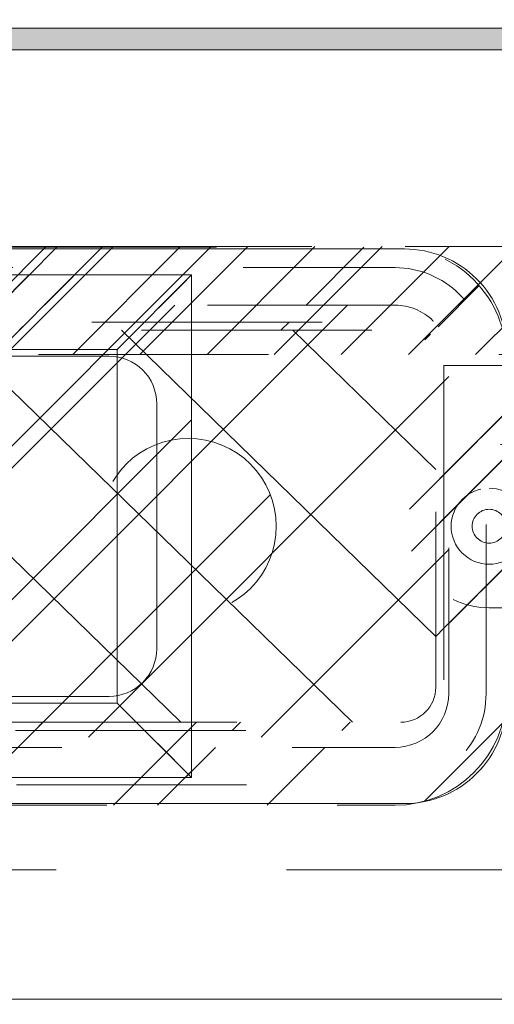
# Model space of a CAD drawing. Header units: inches. Extents: x -467 to -298, y -222 to 20.
# Tile 28 of 57: x -358.32 to -355.57, y 10.4 to 16.09. Entities that reach past the tile are written whole.
import ezdxf

# ---------------------------------------------------------------- set-up
doc = ezdxf.new("R2010")
doc.units = ezdxf.units.IN
doc.header["$LTSCALE"] = 32
doc.header["$MEASUREMENT"] = 0
doc.linetypes.add('Dash Style-1', pattern=[0.083328, 0.041656, -0.041672])
for name, color, linetype, lineweight in [('Black', 7, 'Continuous', 18), ('DashLine', 7, 'Dash Style-1', 13), ('DashLineFill', 7, 'Dash Style-1', 13), ('Dean-Bezel', 7, 'Continuous', 18), ('Drawing', 7, 'Continuous', 18), ('Metal-UtilityGrommet', 7, 'Continuous', 13), ('Metal__PL', 7, 'Continuous', 18), ('None', 7, 'Continuous', 18), ('SolidLine', 7, 'Continuous', 15), ('TFL_1', 7, 'Continuous', 13)]:
    doc.layers.add(name, color=color, linetype=linetype, lineweight=lineweight)
doc.layers.add('Electrical', color=1, linetype='Dash Style-1', lineweight=15, true_color=0xff0000)
doc.layers.add('Textile-Cushion', color=7, linetype='Continuous', lineweight=18, true_color=0x4c4c4c)
pattern_1 = [(45, (0, 0), (-1.61301565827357, 1.935715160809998), []), (45, (-1.0608, 1.0608), (-0.4723460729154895, 0.4167612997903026), [])]

# ---------------------------------------------------------------- blocks, each defined once
blk = doc.blocks.new('Group-16')
at = {"layer": 'Textile-Cushion', "color": 31, "linetype": 'Continuous', "true_color": 0xffc198}
for p, q in [((4.082619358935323, 1.279527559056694), (1.582648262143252, -1.220443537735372)), ((5.082619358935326, 1.279527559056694), (2.582648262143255, -1.220443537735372)), ((5.669291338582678, 0.8661995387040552), (3.582648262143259, -1.220443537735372)), ((5.669291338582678, -0.133800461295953), (4.582648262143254, -1.220443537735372))]:
    blk.add_line(p, q, dxfattribs=at)
blk = doc.blocks.new('SlateShroudSleeve (2D)')
at = {"layer": 'DashLineFill', "linetype": 'Continuous', "lineweight": 13}
h = blk.add_hatch(dxfattribs=at)
h.set_pattern_fill('Steel', color=253, style=0, pattern_type=2)
h.set_pattern_definition(pattern_1)
edge = h.paths.add_edge_path()
edge.add_line((-6.003937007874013, 0.9685039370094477), (-6.003937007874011, -0.968503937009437))
edge.add_arc((-5.358267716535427, -0.9685039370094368), 0.6456692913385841, 180, 225.0000000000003)
edge.add_arc((-5.35826771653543, -0.9685039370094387), 0.6456692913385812, 225.0000000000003, 270.0000000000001)
edge.add_line((-5.358267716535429, -1.61417322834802), (5.358267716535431, -1.614173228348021))
edge.add_arc((5.358267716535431, -0.968503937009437), 0.6456692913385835, 269.9999999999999, 360.0000000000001)
edge.add_line((6.003937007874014, -0.9685039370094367), (6.003937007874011, 0.9685039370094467))
edge.add_arc((5.358267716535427, 0.9685039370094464), 0.6456692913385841, 1.477794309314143e-14, 45.00000000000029)
edge.add_arc((5.35826771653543, 0.9685039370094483), 0.6456692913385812, 45.00000000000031, 90.00000000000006)
edge.add_line((5.358267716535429, 1.614173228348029), (-5.358267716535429, 1.61417322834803))
edge.add_arc((-5.35826771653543, 0.9685039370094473), 0.6456692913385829, 89.9999999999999, 180)
edge.add_line((-6.003937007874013, 0.9685039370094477), (-6.003937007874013, 0.9685039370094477))
edge = h.paths.add_edge_path()
edge.add_arc((5.358267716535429, -0.9685039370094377), 0.3110236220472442, 269.9999999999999, 359.9999999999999)
edge.add_line((5.669291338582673, -0.9685039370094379), (5.669291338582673, 0.9685039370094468))
edge.add_arc((5.35826771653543, 0.9685039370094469), 0.3110236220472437, 359.9999999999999, 405.0000000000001)
edge.add_arc((5.358267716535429, 0.9685039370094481), 0.3110236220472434, 44.99999999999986, 90)
edge.add_line((5.358267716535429, 1.279527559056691), (-5.358267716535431, 1.279527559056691))
edge.add_arc((-5.35826771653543, 0.9685039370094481), 0.3110236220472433, 89.99999999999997, 180.0000000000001)
edge.add_line((-5.669291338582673, 0.9685039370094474), (-5.669291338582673, -0.968503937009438))
edge.add_arc((-5.358267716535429, -0.9685039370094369), 0.3110236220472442, 180.0000000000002, 225.0000000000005)
edge.add_arc((-5.358267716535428, -0.9685039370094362), 0.3110236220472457, 225.0000000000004, 269.9999999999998)
edge.add_line((-5.358267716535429, -1.279527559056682), (5.358267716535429, -1.279527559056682))
at = {"layer": 'DashLine', "lineweight": 13, "transparency": 33554687, "flags": 128}
blk.add_lwpolyline([(-5.885826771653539, 0.9685039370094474, -0.4142135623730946), (-5.358267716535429, 1.496062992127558), (5.358267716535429, 1.496062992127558, -0.4142135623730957), (5.885826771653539, 0.9685039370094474), (5.885826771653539, -0.9685039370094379, -0.4142135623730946), (5.358267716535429, -1.496062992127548), (-5.358267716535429, -1.496062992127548, -0.4142135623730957), (-5.885826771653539, -0.9685039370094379)], format="xyb", close=True, dxfattribs=at)
at = {"layer": 'DashLineFill', "lineweight": 13, "flags": 128}
for points in [[(-6.003937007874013, 0.9685039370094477), (-6.003937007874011, -0.968503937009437, 0.1989123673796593), (-5.81482485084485, -1.425061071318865, 0.1989123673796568), (-5.358267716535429, -1.61417322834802), (5.35826771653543, -1.614173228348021, 0.4142135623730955), (6.003937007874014, -0.9685039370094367), (6.003937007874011, 0.9685039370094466, 0.1989123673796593), (5.81482485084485, 1.425061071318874, 0.1989123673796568), (5.358267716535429, 1.614173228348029), (-5.358267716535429, 1.61417322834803, 0.4142135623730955), (-6.003937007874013, 0.9685039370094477)], [(5.358267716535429, -1.279527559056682, 0.414213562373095), (5.669291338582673, -0.9685039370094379), (5.669291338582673, 0.9685039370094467, 0.1989123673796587), (5.578194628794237, 1.188430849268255, 0.1989123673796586), (5.358267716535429, 1.279527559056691), (-5.35826771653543, 1.279527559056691, 0.4142135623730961), (-5.669291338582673, 0.9685039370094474), (-5.669291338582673, -0.968503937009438, 0.1989123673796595), (-5.578194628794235, -1.188430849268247, 0.198912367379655), (-5.358267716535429, -1.279527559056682)]]:
    blk.add_lwpolyline(points, format="xyb", close=True, dxfattribs=at)
at = {"layer": 'Textile-Cushion', "color": 31, "true_color": 0xffc198}
blk.add_blockref('Group-16', (0, 0), dxfattribs=at)
blk = doc.blocks.new('Group-19')
at = {"layer": 'DashLine', "flags": 128}
blk.add_lwpolyline([(18.38582677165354, -7.303149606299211), (53.22834645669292, -7.303149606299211), (53.22834645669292, -8.051181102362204), (18.38582677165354, -8.051181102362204)], close=True, dxfattribs=at)
at = {"layer": 'SolidLine', "flags": 128}
blk.add_lwpolyline([(0.7480314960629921, -0.767716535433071), (53.22834645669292, -0.767716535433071), (53.22834645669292, -8.051181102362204), (0.7480314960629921, -8.051181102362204)], close=True, dxfattribs=at)
blk.add_lwpolyline([(20.98425196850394, -4.301181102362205, -0.414213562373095), (21.5748031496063, -3.710629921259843), (32.40157480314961, -3.710629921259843, -0.414213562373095), (32.99212598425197, -4.301181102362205), (32.99212598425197, -6.328740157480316, -0.414213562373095), (32.40157480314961, -6.919291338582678), (21.5748031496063, -6.919291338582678, -0.414213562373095), (20.98425196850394, -6.328740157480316)], format="xyb", close=True, dxfattribs=at)
at = {"layer": 'TFL_1', "color": 7}
blk.add_blockref('SlateShroudSleeve (2D)', (26.98818897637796, -5.31496062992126), dxfattribs=at)
blk = doc.blocks.new('Group-20')
at = {"layer": 'None'}
blk.add_blockref('Group-19', (0, 0), dxfattribs=at)
blk = doc.blocks.new('SL Utility Cabinet (2D)')
at = {"layer": 'None'}
blk.add_blockref('Group-20', (0, 0), dxfattribs=at)
at = {"layer": 'Drawing', "color": 0, "flags": 1}
for tag in ['Tag', 'Catalog', 'Option1', 'Option2', 'Option3', 'Option4', 'Option5', 'Option6', 'Option7', 'Option8', 'Option9', 'Option10', 'Option11', 'Option12', 'Custom', 'FinishGroup', 'Discount', 'Item2', 'Item3', 'Item6', 'Item9', 'Item10', 'Item12', 'Item13', 'Item16', 'Item19', 'Item20', 'Item21', 'Item22', 'Item23', 'Item24', 'Item25', 'Item8', 'Item18', 'Item1', 'Item4', 'Item5', 'Item7', 'Item11', 'Item14', 'Item15', 'Item17']:
    blk.add_attdef(tag, (-29.03280191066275, 17.05833678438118), '', height=0.007086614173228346, dxfattribs=at)
blk = doc.blocks.new('Group-27')
at = {"layer": 'Textile-Cushion', "color": 31, "true_color": 0xffc198}
for p, q in [((1.717754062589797, 1.133858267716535), (4.047604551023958, -1.133858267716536)), ((2.710676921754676, 1.133858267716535), (5.040527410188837, -1.133858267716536)), ((3.703599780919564, 1.133858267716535), (5.523622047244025, -0.6376264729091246)), ((4.696522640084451, 1.133858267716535), (5.523622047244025, 0.3288164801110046))]:
    blk.add_line(p, q, dxfattribs=at)
blk = doc.blocks.new('Group-28')
at = {"layer": 'Textile-Cushion', "color": 31, "true_color": 0xffc198}
blk.add_blockref('Group-27', (0, 0), dxfattribs=at)
blk = doc.blocks.new('SBDXF2-Shroud (2D)')
at = {"layer": 'DashLineFill', "linetype": 'Continuous', "lineweight": 13}
h = blk.add_hatch(dxfattribs=at)
h.set_pattern_fill('Steel', color=253, style=0, pattern_type=2)
h.set_pattern_definition(pattern_1)
edge = h.paths.add_edge_path()
edge.add_line((-5.570866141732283, 0.9311023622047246), (-5.570866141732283, -0.9311023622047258))
edge.add_arc((-5.320866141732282, -0.9311023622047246), 0.250000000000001, 180.0000000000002, 270)
edge.add_line((-5.320866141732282, -1.181102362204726), (5.320866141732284, -1.181102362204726))
edge.add_arc((5.320866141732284, -0.9311023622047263), 0.2499999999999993, 270.0000000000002, 360)
edge.add_line((5.570866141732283, -0.9311023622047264), (5.570866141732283, 0.9311023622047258))
edge.add_arc((5.320866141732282, 0.9311023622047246), 0.250000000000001, 2.480832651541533e-13, 89.99999999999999)
edge.add_line((5.320866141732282, 1.181102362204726), (-5.320866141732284, 1.181102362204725))
edge.add_arc((-5.320866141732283, 0.9311023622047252), 0.2499999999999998, 90.0000000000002, 135.0000000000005)
edge.add_arc((-5.320866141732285, 0.9311023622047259), 0.2499999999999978, 135.0000000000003, 180.0000000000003)
edge.add_line((-5.570866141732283, 0.9311023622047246), (-5.570866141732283, 0.9311023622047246))
edge = h.paths.add_edge_path()
edge.add_arc((5.320866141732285, -0.931102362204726), 0.2027559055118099, 269.9999999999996, 360.0000000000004)
edge.add_line((5.523622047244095, -0.9311023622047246), (5.523622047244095, 0.9311023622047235))
edge.add_arc((5.320866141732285, 0.9311023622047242), 0.2027559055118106, 359.9999999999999, 450.0000000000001)
edge.add_line((5.320866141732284, 1.133858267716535), (-5.320866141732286, 1.133858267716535))
edge.add_arc((-5.320866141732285, 0.9311023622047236), 0.2027559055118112, 90.00000000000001, 180)
edge.add_line((-5.523622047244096, 0.9311023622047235), (-5.523622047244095, -0.9311023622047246))
edge.add_arc((-5.320866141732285, -0.9311023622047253), 0.2027559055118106, 179.9999999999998, 270.0000000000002)
edge.add_line((-5.320866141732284, -1.133858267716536), (5.320866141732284, -1.133858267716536))
h = blk.add_hatch(dxfattribs=at)
h.set_pattern_fill('Steel', color=253, style=0, pattern_type=2)
h.set_pattern_definition(pattern_1)
edge = h.paths.add_edge_path()
edge.add_arc((6.533464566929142, -0.6791338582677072), 0.2500000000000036, 270.0000000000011, 314.9999999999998)
edge.add_arc((6.533464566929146, -0.6791338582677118), 0.2499999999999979, 314.9999999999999, 360.0000000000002)
edge.add_line((6.783464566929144, -0.679133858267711), (6.783464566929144, 0.6791338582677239))
edge.add_arc((6.533464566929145, 0.6791338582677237), 0.2499999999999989, 5.08888749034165e-14, 90.00000000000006)
edge.add_line((6.533464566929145, 0.9291338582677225), (5.570866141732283, 0.9291338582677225))
edge.add_line((5.570866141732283, 0.9291338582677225), (5.570866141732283, -0.9291338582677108))
edge.add_line((5.570866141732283, -0.9291338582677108), (6.533464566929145, -0.9291338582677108))
edge.add_line((6.533464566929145, -0.9291338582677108), (6.533464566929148, -0.9291338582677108))
at = {"layer": 'DashLineFill', "flags": 128}
for points in [[(-5.570866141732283, 0.9311023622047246), (-5.570866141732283, -0.9311023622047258, 0.4142135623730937), (-5.320866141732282, -1.181102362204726), (5.320866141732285, -1.181102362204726, 0.4142135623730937), (5.570866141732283, -0.9311023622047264), (5.570866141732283, 0.9311023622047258, 0.4142135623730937), (5.320866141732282, 1.181102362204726), (-5.320866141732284, 1.181102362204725, 0.1989123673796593), (-5.497642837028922, 1.10787905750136, 0.1989123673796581), (-5.570866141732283, 0.9311023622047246)], [(5.320866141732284, -1.133858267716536, 0.4142135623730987), (5.523622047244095, -0.9311023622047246), (5.523622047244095, 0.9311023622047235, 0.4142135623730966), (5.320866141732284, 1.133858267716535), (-5.320866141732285, 1.133858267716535, 0.414213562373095), (-5.523622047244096, 0.9311023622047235), (-5.523622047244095, -0.9311023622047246, 0.4142135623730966), (-5.320866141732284, -1.133858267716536)], [(6.533464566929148, -0.9291338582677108, 0.198912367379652), (6.710241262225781, -0.8559105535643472, 0.1989123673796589), (6.783464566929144, -0.679133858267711), (6.783464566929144, 0.6791338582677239, 0.414213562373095), (6.533464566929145, 0.9291338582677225), (5.570866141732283, 0.9291338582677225), (5.570866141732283, -0.9291338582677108), (6.533464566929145, -0.9291338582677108)]]:
    blk.add_lwpolyline(points, format="xyb", close=True, dxfattribs=at)
at = {"layer": 'Metal-UtilityGrommet', "color": 7}
blk.add_blockref('Group-28', (0, 0), dxfattribs=at)
blk = doc.blocks.new('1BPJHN-ShroudBracket (2D)')
at = {"layer": 'DashLineFill', "linetype": 'Continuous', "lineweight": 13}
h = blk.add_hatch(dxfattribs=at)
h.set_pattern_fill('Steel', color=253, style=0, pattern_type=2)
h.set_pattern_definition(pattern_1)
edge = h.paths.add_edge_path()
edge.add_line((0.5570866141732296, 0.4724409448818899), (0.2500000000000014, 0.4724409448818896))
edge.add_arc((1.387778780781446e-15, 0.4724409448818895), 0.2500000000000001, 9.54166404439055e-15, 180)
edge.add_line((-0.2499999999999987, 0.4724409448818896), (-0.5570866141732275, 0.4724409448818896))
edge.add_arc((-0.5570866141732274, -1.665334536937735e-16), 0.4724409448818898, 90.00000000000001, 270)
edge.add_line((-0.5570866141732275, -0.4724409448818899), (-0.2499999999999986, -0.4724409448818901))
edge.add_arc((1.498801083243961e-15, -0.4724409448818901), 0.2500000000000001, 180, 360)
edge.add_line((0.2500000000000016, -0.4724409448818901), (0.5570866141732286, -0.4724409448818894))
edge.add_arc((0.557086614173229, 2.220446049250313e-16), 0.4724409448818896, 269.9999999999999, 449.9999999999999)
edge.add_line((0.5570866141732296, 0.4724409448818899), (0.5570866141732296, 0.4724409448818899))
edge = h.paths.add_edge_path()
edge.add_arc((0, 5.757944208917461e-16), 0.09794999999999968, 180, 360)
edge.add_arc((0, 5.43170517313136e-16), 0.09794999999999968, 9.541664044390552e-15, 180)
edge.add_line((-0.09794999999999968, 5.594824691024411e-16), (-0.09794999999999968, 5.594824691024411e-16))
edge = h.paths.add_edge_path()
edge.add_arc((1.124100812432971e-15, 0.4724409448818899), 0.08850000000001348, 180, 360)
edge.add_arc((1.124100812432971e-15, 0.4724409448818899), 0.08850000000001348, 9.541664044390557e-15, 180)
edge.add_line((-0.08850000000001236, 0.4724409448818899), (-0.08850000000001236, 0.4724409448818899))
edge = h.paths.add_edge_path()
edge.add_arc((-0.5570866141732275, -7.529764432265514e-16), 0.0979500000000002, 180, 360)
edge.add_arc((-0.5570866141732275, -7.856003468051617e-16), 0.0979500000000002, 9.54166404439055e-15, 180)
edge.add_line((-0.6550366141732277, -7.692883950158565e-16), (-0.6550366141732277, -7.692883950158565e-16))
edge = h.paths.add_edge_path()
edge.add_arc((0.5570866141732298, -1.934939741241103e-16), 0.09795000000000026, 180, 360)
edge.add_arc((0.5570866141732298, -2.261178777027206e-16), 0.09795000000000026, 9.54166404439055e-15, 180)
edge.add_line((0.4591366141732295, -2.098059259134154e-16), (0.4591366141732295, -2.098059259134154e-16))
edge = h.paths.add_edge_path()
edge.add_arc((1.124100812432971e-15, -0.472440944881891), 0.08850000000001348, 180, 360)
edge.add_arc((1.124100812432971e-15, -0.472440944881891), 0.08850000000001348, 9.541664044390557e-15, 180)
edge.add_line((-0.08850000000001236, -0.472440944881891), (-0.08850000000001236, -0.472440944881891))
at = {"layer": 'DashLine', "flags": 128}
for points in [[(1.118964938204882e-15, 0.6384448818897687), (0.01627123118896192, 0.6376455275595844), (0.03238576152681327, 0.6352551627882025), (0.04818839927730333, 0.6312968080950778), (0.06352695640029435, 0.6258085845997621), (0.07825371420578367, 0.618843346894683), (0.09222684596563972, 0.6104681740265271), (0.1053117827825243, 0.6007637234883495), (0.1173825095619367, 0.5898234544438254), (0.1283227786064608, 0.577752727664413), (0.1380272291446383, 0.5646677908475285), (0.1464024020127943, 0.5506946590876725), (0.1533676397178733, 0.5359679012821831), (0.1588558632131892, 0.520629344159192), (0.1628142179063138, 0.5048267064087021), (0.1652045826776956, 0.4887121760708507), (0.16600393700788, 0.4724409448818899), (0.1652045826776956, 0.4561697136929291), (0.1628142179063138, 0.4400551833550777), (0.1588558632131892, 0.4242525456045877), (0.1533676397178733, 0.4089139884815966), (0.1464024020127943, 0.3941872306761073), (0.1380272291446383, 0.3802140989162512), (0.1283227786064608, 0.3671291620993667), (0.1173825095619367, 0.3550584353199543), (0.1053117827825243, 0.3441181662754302), (0.09222684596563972, 0.3344137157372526), (0.07825371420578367, 0.3260385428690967), (0.06352695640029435, 0.3190733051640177), (0.04818839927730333, 0.3135850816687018), (0.03238576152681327, 0.3096267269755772), (0.01627123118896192, 0.3072363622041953), (1.118964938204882e-15, 0.306437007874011), (-0.01627123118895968, 0.3072363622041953), (-0.03238576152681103, 0.3096267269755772), (-0.04818839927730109, 0.3135850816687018), (-0.06352695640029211, 0.3190733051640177), (-0.07825371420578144, 0.3260385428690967), (-0.09222684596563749, 0.3344137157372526), (-0.1053117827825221, 0.3441181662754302), (-0.1173825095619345, 0.3550584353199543), (-0.1283227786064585, 0.3671291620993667), (-0.1380272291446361, 0.3802140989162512), (-0.1464024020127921, 0.3941872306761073), (-0.1533676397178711, 0.4089139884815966), (-0.1588558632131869, 0.4242525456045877), (-0.1628142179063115, 0.4400551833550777), (-0.1652045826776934, 0.4561697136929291), (-0.1660039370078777, 0.4724409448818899), (-0.1652045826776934, 0.4887121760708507), (-0.1628142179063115, 0.5048267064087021), (-0.1588558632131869, 0.520629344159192), (-0.1533676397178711, 0.5359679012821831), (-0.1464024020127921, 0.5506946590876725), (-0.1380272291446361, 0.5646677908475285), (-0.1283227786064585, 0.577752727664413), (-0.1173825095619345, 0.5898234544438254), (-0.1053117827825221, 0.6007637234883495), (-0.09222684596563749, 0.6104681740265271), (-0.07825371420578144, 0.618843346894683), (-0.06352695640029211, 0.6258085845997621), (-0.04818839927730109, 0.6312968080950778), (-0.03238576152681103, 0.6352551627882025), (-0.01627123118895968, 0.6376455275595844)], [(-0.5570866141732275, 0.2199999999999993), (-0.5355228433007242, 0.2189406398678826), (-0.5141667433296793, 0.21577276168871), (-0.4932239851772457, 0.2105268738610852), (-0.4728962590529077, 0.2032534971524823), (-0.453379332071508, 0.1940226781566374), (-0.434861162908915, 0.1829233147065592), (-0.4175200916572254, 0.1700622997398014), (-0.401523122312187, 0.1555634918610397), (-0.3870243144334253, 0.1395665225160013), (-0.3741632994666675, 0.1222254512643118), (-0.3630639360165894, 0.1037072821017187), (-0.3538331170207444, 0.08419035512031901), (-0.3465597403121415, 0.06386262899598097), (-0.3413138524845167, 0.04291987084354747), (-0.3381459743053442, 0.02156377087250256), (-0.3370866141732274, -7.558172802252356e-16), (-0.3381459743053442, -0.02156377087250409), (-0.3413138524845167, -0.04291987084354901), (-0.3465597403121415, -0.0638626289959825), (-0.3538331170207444, -0.08419035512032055), (-0.3630639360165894, -0.1037072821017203), (-0.3741632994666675, -0.1222254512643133), (-0.3870243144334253, -0.1395665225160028), (-0.401523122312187, -0.1555634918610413), (-0.4175200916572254, -0.1700622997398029), (-0.434861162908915, -0.1829233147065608), (-0.453379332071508, -0.1940226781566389), (-0.4728962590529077, -0.2032534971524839), (-0.4932239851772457, -0.2105268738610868), (-0.5141667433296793, -0.2157727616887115), (-0.5355228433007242, -0.2189406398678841), (-0.5570866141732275, -0.2200000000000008), (-0.5786503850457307, -0.2189406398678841), (-0.6000064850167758, -0.2157727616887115), (-0.6209492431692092, -0.2105268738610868), (-0.6412769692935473, -0.2032534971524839), (-0.660793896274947, -0.1940226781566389), (-0.67931206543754, -0.1829233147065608), (-0.6966531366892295, -0.1700622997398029), (-0.7126501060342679, -0.1555634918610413), (-0.7271489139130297, -0.1395665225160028), (-0.7400099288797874, -0.1222254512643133), (-0.7511092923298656, -0.1037072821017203), (-0.7603401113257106, -0.08419035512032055), (-0.7676134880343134, -0.0638626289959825), (-0.7728593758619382, -0.04291987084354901), (-0.7760272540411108, -0.02156377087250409), (-0.7770866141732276, -7.558172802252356e-16), (-0.7760272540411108, 0.02156377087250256), (-0.7728593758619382, 0.04291987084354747), (-0.7676134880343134, 0.06386262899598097), (-0.7603401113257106, 0.08419035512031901), (-0.7511092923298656, 0.1037072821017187), (-0.7400099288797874, 0.1222254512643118), (-0.7271489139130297, 0.1395665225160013), (-0.7126501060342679, 0.1555634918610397), (-0.6966531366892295, 0.1700622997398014), (-0.67931206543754, 0.1829233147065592), (-0.660793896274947, 0.1940226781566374), (-0.6412769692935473, 0.2032534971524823), (-0.6209492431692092, 0.2105268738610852), (-0.6000064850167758, 0.21577276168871), (-0.5786503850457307, 0.2189406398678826)], [(0, 0.2200000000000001), (0.02156377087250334, 0.2189406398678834), (0.04291987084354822, 0.2157727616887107), (0.06386262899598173, 0.210526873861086), (0.08419035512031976, 0.2032534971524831), (0.1037072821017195, 0.1940226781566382), (0.1222254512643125, 0.18292331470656), (0.139566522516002, 0.1700622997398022), (0.1555634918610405, 0.1555634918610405), (0.1700622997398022, 0.139566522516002), (0.18292331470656, 0.1222254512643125), (0.1940226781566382, 0.1037072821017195), (0.2032534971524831, 0.08419035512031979), (0.210526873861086, 0.06386262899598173), (0.2157727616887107, 0.04291987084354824), (0.2189406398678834, 0.02156377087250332), (0.2200000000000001, 1.347111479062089e-17), (0.2189406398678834, -0.02156377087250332), (0.2157727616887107, -0.04291987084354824), (0.210526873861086, -0.06386262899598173), (0.2032534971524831, -0.08419035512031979), (0.1940226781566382, -0.1037072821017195), (0.18292331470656, -0.1222254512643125), (0.1700622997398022, -0.139566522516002), (0.1555634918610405, -0.1555634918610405), (0.139566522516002, -0.1700622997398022), (0.1222254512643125, -0.18292331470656), (0.1037072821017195, -0.1940226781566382), (0.08419035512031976, -0.2032534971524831), (0.06386262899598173, -0.210526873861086), (0.04291987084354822, -0.2157727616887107), (0.02156377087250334, -0.2189406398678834), (0, -0.2200000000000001), (-0.02156377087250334, -0.2189406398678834), (-0.04291987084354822, -0.2157727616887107), (-0.06386262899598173, -0.210526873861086), (-0.08419035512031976, -0.2032534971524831), (-0.1037072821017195, -0.1940226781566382), (-0.1222254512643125, -0.18292331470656), (-0.139566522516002, -0.1700622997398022), (-0.1555634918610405, -0.1555634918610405), (-0.1700622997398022, -0.139566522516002), (-0.18292331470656, -0.1222254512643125), (-0.1940226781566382, -0.1037072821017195), (-0.2032534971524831, -0.08419035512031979), (-0.210526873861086, -0.06386262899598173), (-0.2157727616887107, -0.04291987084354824), (-0.2189406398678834, -0.02156377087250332), (-0.2200000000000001, 1.347111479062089e-17), (-0.2189406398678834, 0.02156377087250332), (-0.2157727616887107, 0.04291987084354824), (-0.210526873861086, 0.06386262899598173), (-0.2032534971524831, 0.08419035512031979), (-0.1940226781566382, 0.1037072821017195), (-0.18292331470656, 0.1222254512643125), (-0.1700622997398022, 0.139566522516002), (-0.1555634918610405, 0.1555634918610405), (-0.139566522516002, 0.1700622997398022), (-0.1222254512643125, 0.18292331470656), (-0.1037072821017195, 0.1940226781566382), (-0.08419035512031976, 0.2032534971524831), (-0.06386262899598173, 0.210526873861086), (-0.04291987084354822, 0.2157727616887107), (-0.02156377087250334, 0.2189406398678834)], [(0.5570866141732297, 0.2199999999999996), (0.5786503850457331, 0.2189406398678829), (0.600006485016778, 0.2157727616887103), (0.6209492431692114, 0.2105268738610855), (0.6412769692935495, 0.2032534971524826), (0.6607938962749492, 0.1940226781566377), (0.6793120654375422, 0.1829233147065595), (0.6966531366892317, 0.1700622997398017), (0.7126501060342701, 0.15556349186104), (0.7271489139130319, 0.1395665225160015), (0.7400099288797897, 0.122225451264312), (0.7511092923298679, 0.103707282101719), (0.7603401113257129, 0.08419035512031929), (0.7676134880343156, 0.06386262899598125), (0.7728593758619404, 0.04291987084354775), (0.7760272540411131, 0.02156377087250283), (0.7770866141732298, -4.760760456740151e-16), (0.7760272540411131, -0.02156377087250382), (0.7728593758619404, -0.04291987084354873), (0.7676134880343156, -0.06386262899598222), (0.7603401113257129, -0.08419035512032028), (0.7511092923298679, -0.10370728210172), (0.7400099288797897, -0.122225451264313), (0.7271489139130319, -0.1395665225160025), (0.7126501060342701, -0.155563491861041), (0.6966531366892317, -0.1700622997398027), (0.6793120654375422, -0.1829233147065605), (0.6607938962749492, -0.1940226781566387), (0.6412769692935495, -0.2032534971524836), (0.6209492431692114, -0.2105268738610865), (0.600006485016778, -0.2157727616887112), (0.5786503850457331, -0.2189406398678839), (0.5570866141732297, -0.2200000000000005), (0.5355228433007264, -0.2189406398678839), (0.5141667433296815, -0.2157727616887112), (0.493223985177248, -0.2105268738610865), (0.47289625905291, -0.2032534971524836), (0.4533793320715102, -0.1940226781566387), (0.4348611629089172, -0.1829233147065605), (0.4175200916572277, -0.1700622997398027), (0.4015231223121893, -0.155563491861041), (0.3870243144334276, -0.1395665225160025), (0.3741632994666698, -0.122225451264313), (0.3630639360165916, -0.10370728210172), (0.3538331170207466, -0.08419035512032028), (0.3465597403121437, -0.06386262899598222), (0.341313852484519, -0.04291987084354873), (0.3381459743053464, -0.02156377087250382), (0.3370866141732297, -4.760760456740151e-16), (0.3381459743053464, 0.02156377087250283), (0.341313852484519, 0.04291987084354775), (0.3465597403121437, 0.06386262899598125), (0.3538331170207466, 0.08419035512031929), (0.3630639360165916, 0.103707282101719), (0.3741632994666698, 0.122225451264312), (0.3870243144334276, 0.1395665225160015), (0.4015231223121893, 0.15556349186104), (0.4175200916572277, 0.1700622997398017), (0.4348611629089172, 0.1829233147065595), (0.4533793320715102, 0.1940226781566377), (0.47289625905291, 0.2032534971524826), (0.493223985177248, 0.2105268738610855), (0.5141667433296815, 0.2157727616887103), (0.5355228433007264, 0.2189406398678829)], [(0.5570866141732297, 0.09794999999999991), (0.5666873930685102, 0.0974783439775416), (0.5761957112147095, 0.09606791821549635), (0.5855199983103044, 0.09373230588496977), (0.5945704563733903, 0.09049400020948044), (0.6032599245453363, 0.08638418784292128), (0.6115047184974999, 0.08144244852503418), (0.619225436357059, 0.07571637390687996), (0.6263477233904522, 0.0692611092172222), (0.63280298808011, 0.06213882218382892), (0.6385290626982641, 0.05441810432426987), (0.6434708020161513, 0.04617331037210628), (0.6475806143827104, 0.03748384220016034), (0.6508189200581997, 0.02843338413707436), (0.6531545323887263, 0.01910909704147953), (0.6545649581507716, 0.009600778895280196), (0.65503661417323, -2.737435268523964e-16), (0.6545649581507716, -0.009600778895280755), (0.6531545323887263, -0.01910909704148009), (0.6508189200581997, -0.02843338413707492), (0.6475806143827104, -0.03748384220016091), (0.6434708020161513, -0.04617331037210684), (0.6385290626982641, -0.05441810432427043), (0.63280298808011, -0.06213882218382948), (0.6263477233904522, -0.06926110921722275), (0.619225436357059, -0.07571637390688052), (0.6115047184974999, -0.08144244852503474), (0.6032599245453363, -0.08638418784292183), (0.5945704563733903, -0.090494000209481), (0.5855199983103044, -0.09373230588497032), (0.5761957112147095, -0.0960679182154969), (0.5666873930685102, -0.09747834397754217), (0.5570866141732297, -0.09795000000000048), (0.5474858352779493, -0.09747834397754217), (0.5379775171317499, -0.0960679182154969), (0.528653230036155, -0.09373230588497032), (0.519602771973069, -0.090494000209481), (0.5109133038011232, -0.08638418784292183), (0.5026685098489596, -0.08144244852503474), (0.4949477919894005, -0.07571637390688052), (0.4878255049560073, -0.06926110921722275), (0.4813702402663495, -0.06213882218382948), (0.4756441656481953, -0.05441810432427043), (0.4707024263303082, -0.04617331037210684), (0.466592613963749, -0.03748384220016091), (0.4633543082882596, -0.02843338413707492), (0.4610186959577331, -0.01910909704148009), (0.4596082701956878, -0.009600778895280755), (0.4591366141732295, -2.737435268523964e-16), (0.4596082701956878, 0.009600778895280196), (0.4610186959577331, 0.01910909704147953), (0.4633543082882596, 0.02843338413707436), (0.466592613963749, 0.03748384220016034), (0.4707024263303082, 0.04617331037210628), (0.4756441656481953, 0.05441810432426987), (0.4813702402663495, 0.06213882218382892), (0.4878255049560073, 0.0692611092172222), (0.4949477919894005, 0.07571637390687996), (0.5026685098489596, 0.08144244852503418), (0.5109133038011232, 0.08638418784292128), (0.519602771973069, 0.09049400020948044), (0.528653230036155, 0.09373230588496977), (0.5379775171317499, 0.09606791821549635), (0.5474858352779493, 0.0974783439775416)], [(1.118964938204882e-15, -0.3064370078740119), (0.01627123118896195, -0.3072363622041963), (0.03238576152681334, -0.3096267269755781), (0.04818839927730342, -0.3135850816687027), (0.06352695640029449, -0.3190733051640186), (0.07825371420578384, -0.3260385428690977), (0.09222684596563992, -0.3344137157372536), (0.1053117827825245, -0.3441181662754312), (0.117382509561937, -0.3550584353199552), (0.128322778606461, -0.3671291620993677), (0.1380272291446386, -0.3802140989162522), (0.1464024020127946, -0.3941872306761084), (0.1533676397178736, -0.4089139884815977), (0.1588558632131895, -0.4242525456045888), (0.1628142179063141, -0.4400551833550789), (0.165204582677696, -0.4561697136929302), (0.1660039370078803, -0.4724409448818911), (0.165204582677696, -0.488712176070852), (0.1628142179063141, -0.5048267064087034), (0.1588558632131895, -0.5206293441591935), (0.1533676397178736, -0.5359679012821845), (0.1464024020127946, -0.5506946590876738), (0.1380272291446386, -0.5646677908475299), (0.128322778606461, -0.5777527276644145), (0.117382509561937, -0.589823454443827), (0.1053117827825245, -0.600763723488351), (0.09222684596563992, -0.6104681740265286), (0.07825371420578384, -0.6188433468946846), (0.06352695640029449, -0.6258085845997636), (0.04818839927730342, -0.6312968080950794), (0.03238576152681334, -0.6352551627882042), (0.01627123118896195, -0.637645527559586), (1.118964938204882e-15, -0.6384448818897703), (-0.01627123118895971, -0.637645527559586), (-0.0323857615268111, -0.6352551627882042), (-0.04818839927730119, -0.6312968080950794), (-0.06352695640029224, -0.6258085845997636), (-0.0782537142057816, -0.6188433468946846), (-0.09222684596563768, -0.6104681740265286), (-0.1053117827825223, -0.600763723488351), (-0.1173825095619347, -0.589823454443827), (-0.1283227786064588, -0.5777527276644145), (-0.1380272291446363, -0.5646677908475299), (-0.1464024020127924, -0.5506946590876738), (-0.1533676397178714, -0.5359679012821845), (-0.1588558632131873, -0.5206293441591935), (-0.1628142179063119, -0.5048267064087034), (-0.1652045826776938, -0.488712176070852), (-0.1660039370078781, -0.4724409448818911), (-0.1652045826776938, -0.4561697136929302), (-0.1628142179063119, -0.4400551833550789), (-0.1588558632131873, -0.4242525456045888), (-0.1533676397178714, -0.4089139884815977), (-0.1464024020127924, -0.3941872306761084), (-0.1380272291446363, -0.3802140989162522), (-0.1283227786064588, -0.3671291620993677), (-0.1173825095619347, -0.3550584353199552), (-0.1053117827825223, -0.3441181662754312), (-0.09222684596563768, -0.3344137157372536), (-0.0782537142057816, -0.3260385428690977), (-0.06352695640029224, -0.3190733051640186), (-0.04818839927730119, -0.3135850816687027), (-0.0323857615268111, -0.3096267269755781), (-0.01627123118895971, -0.3072363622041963)]]:
    blk.add_lwpolyline(points, close=True, dxfattribs=at)
at = {"layer": 'DashLineFill', "flags": 128}
for points in [[(0.5570866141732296, 0.4724409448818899), (0.2500000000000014, 0.4724409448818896, 0.9999999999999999), (-0.2499999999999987, 0.4724409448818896), (-0.5570866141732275, 0.4724409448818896, 0.9999999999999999), (-0.5570866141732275, -0.4724409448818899), (-0.2499999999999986, -0.4724409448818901, 0.9999999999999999), (0.2500000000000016, -0.4724409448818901), (0.5570866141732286, -0.4724409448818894, 0.9999999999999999), (0.5570866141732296, 0.4724409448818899)], [(-0.08850000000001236, 0.4724409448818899, 0.9999999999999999), (0.08850000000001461, 0.4724409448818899, 0.9999999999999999), (-0.08850000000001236, 0.4724409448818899)], [(-0.6550366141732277, -7.692883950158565e-16, 0.9999999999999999), (-0.4591366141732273, -7.692883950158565e-16, 0.9999999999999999), (-0.6550366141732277, -7.692883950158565e-16)], [(-0.09794999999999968, 5.594824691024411e-16, 0.9999999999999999), (0.09794999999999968, 5.594824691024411e-16, 0.9999999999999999), (-0.09794999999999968, 5.594824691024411e-16)], [(0.4591366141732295, -2.098059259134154e-16, 0.9999999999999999), (0.65503661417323, -2.098059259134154e-16, 0.9999999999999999), (0.4591366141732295, -2.098059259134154e-16)], [(-0.08850000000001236, -0.472440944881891, 0.9999999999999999), (0.08850000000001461, -0.472440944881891, 0.9999999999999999), (-0.08850000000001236, -0.472440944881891)]]:
    blk.add_lwpolyline(points, format="xyb", close=True, dxfattribs=at)
blk = doc.blocks.new('Group-29')
at = {"layer": 'Dean-Bezel'}
for p, q in [((4.110047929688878, 1.454529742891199), (-4.110047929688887, 1.454529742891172)), ((4.053148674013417, 1.397369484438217), (4.110047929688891, 1.454529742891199)), ((4.110047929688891, 1.454529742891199), (4.110047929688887, -1.454529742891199)), ((4.053148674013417, 1.397369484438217), (4.011718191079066, 1.355772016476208)), ((3.966834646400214, 1.310722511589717), (3.918408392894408, 1.262129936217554)), ((3.96683464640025, 1.310722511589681), (4.011718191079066, 1.355772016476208)), ((3.679725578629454, 1.023029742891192), (3.678547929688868, 1.023029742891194)), ((3.68045996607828, 1.023964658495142), (3.679725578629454, 1.023029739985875)), ((3.678547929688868, -1.023029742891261), (3.678547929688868, -0.5311014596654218)), ((3.678547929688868, -1.023029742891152), (3.726735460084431, -1.071217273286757)), ((4.110047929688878, -1.454529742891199), (3.91322766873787, -1.2577094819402)), ((4.110047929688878, -1.454529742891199), (-4.110047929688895, -1.454529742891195))]:
    blk.add_line(p, q, dxfattribs=at)
blk = doc.blocks.new('Dean-PPUG-BK (2D)')
at = {"layer": 'DashLineFill', "linetype": 'Continuous', "lineweight": 13}
h = blk.add_hatch(dxfattribs=at)
h.set_pattern_fill('Steel', color=253, style=0, pattern_type=2)
h.set_pattern_definition(pattern_1)
h.paths.add_polyline_path([(-4.110047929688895, 1.454529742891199), (4.110047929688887, 1.454529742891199), (4.110047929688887, -1.454529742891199), (-4.110047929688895, -1.454529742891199)])
h = blk.add_hatch(dxfattribs=at)
h.set_pattern_fill('Steel', color=253, style=0, pattern_type=2)
h.set_pattern_definition(pattern_1)
h.paths.add_polyline_path([(4.091000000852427, 0.5085000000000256), (4.140841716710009, 0.5060514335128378), (4.190203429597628, 0.4987293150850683), (4.23860975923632, 0.4866041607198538), (4.285594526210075, 0.4697927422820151), (4.330705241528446, 0.4484569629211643), (4.373507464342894, 0.4228022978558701), (4.41358898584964, 0.3930758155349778), (4.450563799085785, 0.3595637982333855), (4.484075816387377, 0.32258898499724), (4.51380229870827, 0.2825074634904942), (4.539456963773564, 0.2397052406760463), (4.560792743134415, 0.1945945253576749), (4.577604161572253, 0.147609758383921), (4.589729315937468, 0.09920342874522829), (4.597051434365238, 0.04984171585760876), (4.599500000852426, 2.743498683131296e-14), (4.597051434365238, -0.04984171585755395), (4.589729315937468, -0.0992034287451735), (4.577604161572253, -0.1476097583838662), (4.560792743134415, -0.1945945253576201), (4.539456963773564, -0.2397052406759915), (4.51380229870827, -0.2825074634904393), (4.484075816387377, -0.3225889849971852), (4.450563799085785, -0.3595637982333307), (4.41358898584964, -0.3930758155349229), (4.373507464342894, -0.4228022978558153), (4.330705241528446, -0.4484569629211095), (4.285594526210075, -0.4697927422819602), (4.23860975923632, -0.486604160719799), (4.190203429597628, -0.4987293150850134), (4.140841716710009, -0.5060514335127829), (4.091000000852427, -0.5084999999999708), (4.041158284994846, -0.5060514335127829), (3.991796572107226, -0.4987293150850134), (3.943390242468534, -0.486604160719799), (3.89640547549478, -0.4697927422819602), (3.851294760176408, -0.4484569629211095), (3.80849253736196, -0.4228022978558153), (3.768411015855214, -0.3930758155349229), (3.731436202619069, -0.3595637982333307), (3.697924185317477, -0.3225889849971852), (3.668197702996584, -0.2825074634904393), (3.64254303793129, -0.2397052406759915), (3.62120725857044, -0.1945945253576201), (3.604395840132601, -0.1476097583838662), (3.592270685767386, -0.0992034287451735), (3.584948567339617, -0.04984171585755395), (3.582500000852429, 2.743498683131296e-14), (3.584948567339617, 0.04984171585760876), (3.592270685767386, 0.09920342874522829), (3.604395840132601, 0.147609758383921), (3.62120725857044, 0.1945945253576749), (3.64254303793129, 0.2397052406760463), (3.668197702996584, 0.2825074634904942), (3.697924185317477, 0.32258898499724), (3.731436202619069, 0.3595637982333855), (3.768411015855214, 0.3930758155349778), (3.80849253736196, 0.4228022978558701), (3.851294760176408, 0.4484569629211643), (3.89640547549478, 0.4697927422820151), (3.943390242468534, 0.4866041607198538), (3.991796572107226, 0.4987293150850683), (4.041158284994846, 0.5060514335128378)])
at = {"layer": 'Black', "color": 9}
for p, q in [((4.110047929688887, 1.454529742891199), (3.678547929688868, 1.023029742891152)), ((4.110047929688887, -1.454529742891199), (3.678547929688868, -1.023029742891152))]:
    blk.add_line(p, q, dxfattribs=at)
at = {"layer": 'Black', "color": 9, "flags": 128}
blk.add_lwpolyline([(-3.678547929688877, 1.023029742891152), (3.678547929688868, 1.023029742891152), (3.678547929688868, -1.023029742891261), (-3.678547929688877, -1.023029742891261)], close=True, dxfattribs=at)
at = {"layer": 'DashLineFill', "flags": 128}
for points in [[(-4.110047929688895, 1.454529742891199), (4.110047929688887, 1.454529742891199), (4.110047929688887, -1.454529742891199), (-4.110047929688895, -1.454529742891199)], [(4.091000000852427, 0.5085000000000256), (4.140841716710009, 0.5060514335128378), (4.190203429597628, 0.4987293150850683), (4.23860975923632, 0.4866041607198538), (4.285594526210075, 0.4697927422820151), (4.330705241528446, 0.4484569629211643), (4.373507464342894, 0.4228022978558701), (4.41358898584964, 0.3930758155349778), (4.450563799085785, 0.3595637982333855), (4.484075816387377, 0.32258898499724), (4.51380229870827, 0.2825074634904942), (4.539456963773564, 0.2397052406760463), (4.560792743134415, 0.1945945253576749), (4.577604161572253, 0.147609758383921), (4.589729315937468, 0.09920342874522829), (4.597051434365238, 0.04984171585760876), (4.599500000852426, 2.743498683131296e-14), (4.597051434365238, -0.04984171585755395), (4.589729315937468, -0.0992034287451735), (4.577604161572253, -0.1476097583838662), (4.560792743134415, -0.1945945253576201), (4.539456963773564, -0.2397052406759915), (4.51380229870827, -0.2825074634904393), (4.484075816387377, -0.3225889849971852), (4.450563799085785, -0.3595637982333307), (4.41358898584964, -0.3930758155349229), (4.373507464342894, -0.4228022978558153), (4.330705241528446, -0.4484569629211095), (4.285594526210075, -0.4697927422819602), (4.23860975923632, -0.486604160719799), (4.190203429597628, -0.4987293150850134), (4.140841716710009, -0.5060514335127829), (4.091000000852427, -0.5084999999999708), (4.041158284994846, -0.5060514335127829), (3.991796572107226, -0.4987293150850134), (3.943390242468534, -0.486604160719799), (3.89640547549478, -0.4697927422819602), (3.851294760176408, -0.4484569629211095), (3.80849253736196, -0.4228022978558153), (3.768411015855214, -0.3930758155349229), (3.731436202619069, -0.3595637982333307), (3.697924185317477, -0.3225889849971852), (3.668197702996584, -0.2825074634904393), (3.64254303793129, -0.2397052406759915), (3.62120725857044, -0.1945945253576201), (3.604395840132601, -0.1476097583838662), (3.592270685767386, -0.0992034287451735), (3.584948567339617, -0.04984171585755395), (3.582500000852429, 2.743498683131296e-14), (3.584948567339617, 0.04984171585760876), (3.592270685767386, 0.09920342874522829), (3.604395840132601, 0.147609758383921), (3.62120725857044, 0.1945945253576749), (3.64254303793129, 0.2397052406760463), (3.668197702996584, 0.2825074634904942), (3.697924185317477, 0.32258898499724), (3.731436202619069, 0.3595637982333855), (3.768411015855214, 0.3930758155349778), (3.80849253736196, 0.4228022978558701), (3.851294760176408, 0.4484569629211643), (3.89640547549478, 0.4697927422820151), (3.943390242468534, 0.4866041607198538), (3.991796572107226, 0.4987293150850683), (4.041158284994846, 0.5060514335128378)]]:
    blk.add_lwpolyline(points, close=True, dxfattribs=at)
at = {"layer": 'Black', "color": 7}
blk.add_blockref('Group-29', (0, 0), dxfattribs=at)
blk = doc.blocks.new('Group-32')
at = {"layer": 'Metal__PL', "linetype": 'Continuous', "lineweight": 0, "transparency": 33554687}
blk.add_hatch(color=7, dxfattribs=at).paths.add_polyline_path([(1.476377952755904, -2.433070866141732), (68.28740157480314, -2.433070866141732), (68.28740157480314, -2.559055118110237), (1.476377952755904, -2.559055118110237)])
at = {"layer": 'DashLine', "flags": 128}
blk.add_lwpolyline([(0, -2.559055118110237), (69.76377952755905, -2.559055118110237), (69.76377952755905, -24.01574803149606), (0, -24.01574803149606)], close=True, dxfattribs=at)
at = {"layer": 'Metal__PL', "linetype": 'Continuous', "transparency": 33554687, "flags": 128}
blk.add_lwpolyline([(1.476377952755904, -2.433070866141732), (68.28740157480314, -2.433070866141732), (68.28740157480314, -2.559055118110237), (1.476377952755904, -2.559055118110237)], close=True, dxfattribs=at)
at = {"layer": 'SolidLine', "flags": 128}
blk.add_lwpolyline([(0, -2.559055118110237), (69.76377952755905, -2.559055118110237), (69.76377952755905, -24.01574803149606), (0, -24.01574803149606)], close=True, dxfattribs=at)
blk.add_lwpolyline([(39.99015748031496, -4.606299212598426, -0.414213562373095), (40.26574803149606, -4.330708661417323), (47.52952755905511, -4.330708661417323, -0.414213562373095), (47.80511811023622, -4.606299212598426), (47.80511811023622, -6.023622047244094, -0.414213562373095), (47.52952755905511, -6.299212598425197), (40.26574803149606, -6.299212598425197, -0.414213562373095), (39.99015748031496, -6.023622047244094)], format="xyb", close=True, dxfattribs=at)
at = {"layer": 'Metal__PL', "color": 7, "transparency": 33554687}
blk.add_blockref('Dean-PPUG-BK (2D)', (43.89763779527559, -5.31496062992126), dxfattribs=at)
at = {"layer": 'SolidLine', "color": 7}
for name, p in [('SBDXF2-Shroud (2D)', (43.89763779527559, -5.31496062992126)), ('1BPJHN-ShroudBracket (2D)', (50.28740157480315, -5.31496062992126))]:
    blk.add_blockref(name, p, dxfattribs=at)
blk = doc.blocks.new('Group-61')
at = {"layer": 'None'}
blk.add_blockref('Group-32', (0, 0), dxfattribs=at)
at = {"layer": 'None', "color": 7}
blk.add_blockref('SBDXF2-Shroud (2D)', (43.89763779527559, -5.31496062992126), dxfattribs=at)
blk = doc.blocks.new('SL Credenza Desk Top (2D)')
at = {"layer": 'None'}
blk.add_blockref('Group-61', (0, 0), dxfattribs=at)
at = {"layer": 'Drawing', "color": 0, "flags": 1}
for tag in ['Tag', 'Catalog', 'Option1', 'Option2', 'Option3', 'Option4', 'Option5', 'Option6', 'Option7', 'Option8', 'Option9', 'Option10', 'Option11', 'Option12', 'Custom', 'FinishGroup', 'Discount', 'Item2', 'Item3', 'Item6', 'Item9', 'Item10', 'Item12', 'Item13', 'Item16', 'Item19', 'Item20', 'Item21', 'Item22', 'Item23', 'Item24', 'Item25', 'Item8', 'Item18', 'Item1', 'Item4', 'Item5', 'Item7', 'Item11', 'Item14', 'Item15', 'Item17']:
    blk.add_attdef(tag, (-45.8715836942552, 8.953742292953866), '', height=0.007086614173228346, dxfattribs=at)
blk = doc.blocks.new('Group-70')
at = {"layer": 'DashLine', "flags": 128}
blk.add_lwpolyline([(48.00393700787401, -13.27551181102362), (83.98818897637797, -13.27551181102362), (83.98818897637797, -15.69677165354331), (48.00393700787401, -15.69677165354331)], close=True, dxfattribs=at)
blk = doc.blocks.new('Group-71')
at = {"layer": 'Electrical', "linetype": 'Continuous', "lineweight": 5, "true_color": 0xdd0000}
h = blk.add_hatch(dxfattribs=at)
h.set_pattern_fill('ElectricalHatch', color=12, style=0, pattern_type=2)
h.set_pattern_definition([(45, (0, 0), (-0.3333333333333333, -0.7222222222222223), [])])
edge = h.paths.add_edge_path()
edge.add_arc((12.76771653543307, -16.00935039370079), 0.3125, 180, 270)
edge.add_line((12.76771653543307, -16.32185039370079), (83.24015748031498, -16.32185039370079))
edge.add_arc((83.24015748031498, -16.00935039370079), 0.3125, 270, 360)
edge.add_arc((83.24015748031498, -16.00935039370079), 0.3125, 0, 90)
edge.add_line((83.24015748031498, -15.69685039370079), (12.76771653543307, -15.69685039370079))
edge.add_arc((12.76771653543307, -16.00935039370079), 0.3125, 90, 180)
at = {"layer": 'Electrical', "flags": 128}
blk.add_lwpolyline([(12.45521653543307, -16.00935039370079, 0.414213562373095), (12.76771653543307, -16.32185039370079), (83.24015748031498, -16.32185039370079, 0.414213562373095), (83.55265748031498, -16.00935039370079, 0.414213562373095), (83.24015748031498, -15.69685039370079), (12.76771653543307, -15.69685039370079, 0.414213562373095)], format="xyb", close=True, dxfattribs=at)
at = {"layer": 'None'}
blk.add_blockref('Group-70', (0, 0), dxfattribs=at)
blk = doc.blocks.new('Group-72')
at = {"layer": 'None'}
blk.add_blockref('Group-71', (0, 0), dxfattribs=at)
blk = doc.blocks.new('Group-73')
at = {"layer": 'None'}
blk.add_blockref('Group-72', (0, 0), dxfattribs=at)
blk = doc.blocks.new('SL Overhead (2D)')
at = {"layer": 'None'}
blk.add_blockref('Group-73', (0, 0), dxfattribs=at)
at = {"layer": 'Drawing', "color": 0, "flags": 1}
for tag in ['Tag', 'Catalog', 'Option1', 'Option2', 'Option3', 'Option4', 'Option5', 'Option6', 'Option7', 'Option8', 'Option9', 'Option10', 'Option11', 'Option12', 'Custom', 'FinishGroup', 'Discount', 'Item2', 'Item3', 'Item6', 'Item9', 'Item10', 'Item12', 'Item13', 'Item16', 'Item19', 'Item20', 'Item21', 'Item22', 'Item23', 'Item24', 'Item25', 'Item8', 'Item18', 'Item1', 'Item4', 'Item5', 'Item7', 'Item11', 'Item14', 'Item15', 'Item17']:
    blk.add_attdef(tag, (-59.01508537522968, -138.5264635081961), '', height=0.007086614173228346, dxfattribs=at)

msp = doc.modelspace()

# ---------------------------------------------------------------- block references
at = {"layer": 'Drawing'}
msp.add_blockref('SL Utility Cabinet (2D)', (-388.4921259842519, 18.4763779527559), dxfattribs=at)

# ---------------------------------------------------------------- next in the draw order: block references
msp.add_blockref('SL Credenza Desk Top (2D)', (-405.3309077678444, 18.47637795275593), dxfattribs=at)

# ---------------------------------------------------------------- next in the draw order: block references
msp.add_blockref('SL Overhead (2D)', (-418.4842519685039, 30.4763779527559), dxfattribs=at)

doc.saveas('drawing.dxf')
